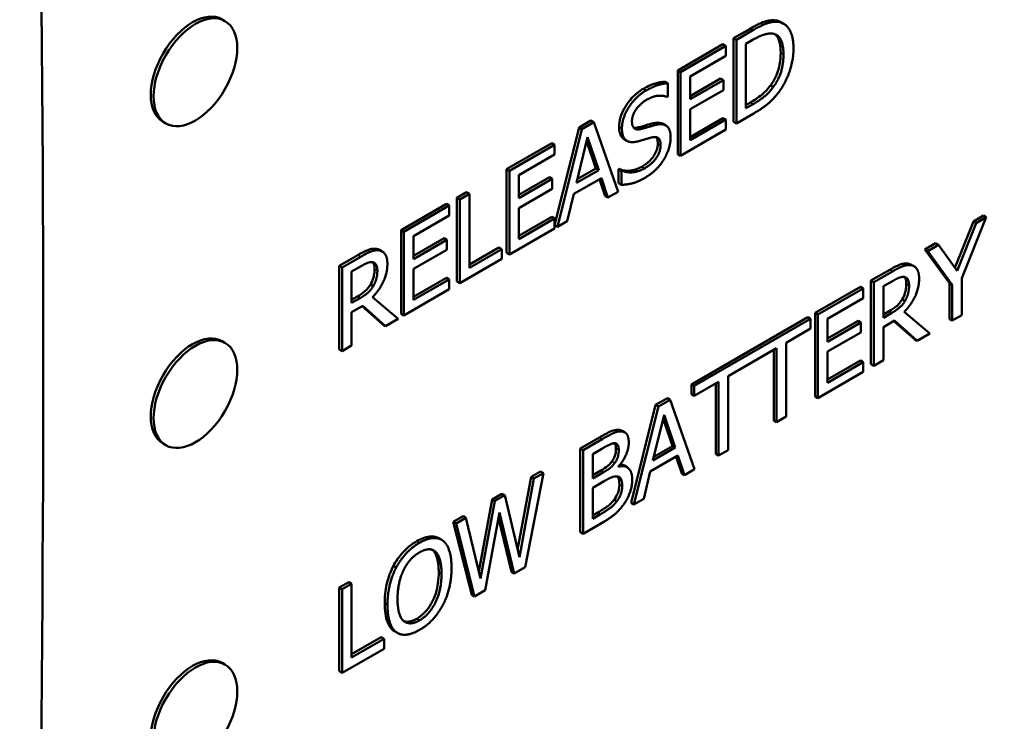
# Model space of a CAD drawing. Header units: millimetres. Extents: x 15 to 430, y 13 to 300.
# Tile 8 of 11: x 345 to 363, y 152 to 166. Entities that reach past the tile are written whole.
import ezdxf

# ---------------------------------------------------------------- set-up
doc = ezdxf.new("R2010")
doc.units = ezdxf.units.MM
doc.header["$LTSCALE"] = 1.5
doc.layers.add('Visible (ISO)', color=7, linetype='Continuous', lineweight=50)
doc.layers.add('Visible Narrow (ISO)', color=7, linetype='Continuous', lineweight=35)

msp = doc.modelspace()

# ---------------------------------------------------------------- linework, layer by layer
at = {"layer": 'Visible (ISO)'}
for p, q in [((348.451, 165.757), (348.504, 165.726)), ((359.085, 165.705), (359.138, 165.675)), ((358.184, 165.399), (358.498, 165.58)), ((358.552, 165.55), (358.238, 165.369)), ((357.121, 164.785), (357.983, 165.283)), ((357.983, 165.283), (358.036, 165.252)), ((358.184, 165.399), (358.238, 165.369)), ((358.184, 163.807), (358.184, 165.399)), ((358.238, 165.369), (358.238, 163.776)), ((358.421, 165.291), (358.56, 165.372)), ((358.421, 164.065), (358.421, 165.291)), ((358.036, 165.252), (357.174, 164.754)), ((358.036, 165.064), (358.036, 165.252)), ((357.357, 164.672), (358.036, 165.064)), ((357.121, 164.785), (357.174, 164.754)), ((357.121, 163.193), (357.121, 164.785)), ((357.174, 164.754), (357.174, 163.162)), ((356.88, 164.571), (356.934, 164.541)), ((356.934, 164.288), (356.934, 164.541)), ((357.357, 164.236), (357.357, 164.672)), ((357.357, 164.297), (357.938, 164.632)), ((357.991, 164.602), (357.357, 164.236)), ((357.938, 164.632), (357.991, 164.602)), ((357.991, 164.413), (357.991, 164.602)), ((357.357, 164.047), (357.991, 164.413)), ((358.888, 164.502), (358.941, 164.472)), ((356.92, 164.28), (356.934, 164.288)), ((358.421, 164.127), (358.507, 164.177)), ((357.357, 163.456), (357.357, 164.047)), ((358.56, 164.146), (358.421, 164.065)), ((347.326, 163.808), (347.379, 163.778)), ((355.244, 163.701), (355.469, 163.832)), ((355.522, 163.801), (355.297, 163.671)), ((355.469, 163.832), (355.522, 163.801)), ((355.987, 162.477), (355.522, 163.801)), ((357.357, 163.518), (357.983, 163.879)), ((358.036, 163.849), (357.357, 163.456)), ((357.983, 163.879), (358.036, 163.849)), ((358.036, 163.66), (358.036, 163.849)), ((358.184, 163.807), (358.238, 163.776)), ((358.238, 163.776), (358.555, 163.96)), ((354.779, 161.843), (355.244, 163.701)), ((355.297, 163.671), (354.832, 161.81)), ((355.244, 163.701), (355.297, 163.671)), ((356.842, 163.771), (356.895, 163.74)), ((357.174, 163.162), (358.036, 163.66)), ((355.193, 162.644), (355.405, 163.516)), ((355.565, 162.921), (355.387, 163.443)), ((355.405, 163.516), (355.618, 162.89)), ((356.103, 163.475), (356.156, 163.444)), ((353.864, 162.904), (354.726, 163.403)), ((354.779, 163.372), (353.917, 162.874)), ((354.726, 163.403), (354.779, 163.372)), ((354.779, 163.184), (354.779, 163.372)), ((354.1, 162.791), (354.779, 163.184)), ((357.121, 163.193), (357.174, 163.162)), ((353.864, 162.904), (353.917, 162.874)), ((353.864, 161.312), (353.864, 162.904)), ((353.917, 162.874), (353.917, 161.282)), ((355.618, 162.89), (355.193, 162.644)), ((355.21, 162.715), (355.565, 162.921)), ((355.565, 162.921), (355.618, 162.89)), ((355.997, 162.905), (356.01, 162.913)), ((355.997, 162.905), (356.05, 162.875)), ((355.997, 162.639), (355.997, 162.905)), ((356.01, 162.913), (356.063, 162.882)), ((356.063, 162.882), (356.05, 162.875)), ((356.05, 162.875), (356.05, 162.609)), ((354.1, 162.355), (354.1, 162.791)), ((354.1, 162.416), (354.68, 162.752)), ((354.733, 162.721), (354.1, 162.355)), ((354.68, 162.752), (354.733, 162.721)), ((354.733, 162.533), (354.733, 162.721)), ((355.142, 162.435), (355.669, 162.738)), ((355.741, 162.396), (355.633, 162.718)), ((355.669, 162.738), (355.794, 162.366)), ((354.1, 162.167), (354.733, 162.533)), ((355.794, 162.366), (355.987, 162.477)), ((355.997, 162.639), (356.05, 162.609)), ((352.92, 162.36), (353.104, 162.466)), ((352.92, 162.36), (352.973, 162.329)), ((352.92, 160.768), (352.92, 162.36)), ((353.157, 162.435), (352.973, 162.329)), ((352.973, 162.329), (352.973, 160.737)), ((353.104, 162.466), (353.157, 162.435)), ((353.157, 161.031), (353.157, 162.435)), ((355.017, 161.917), (355.142, 162.435)), ((355.741, 162.396), (355.794, 162.366)), ((351.857, 161.746), (352.719, 162.244)), ((352.772, 162.213), (351.91, 161.715)), ((352.719, 162.244), (352.772, 162.213)), ((352.772, 162.025), (352.772, 162.213)), ((354.1, 161.576), (354.1, 162.167)), ((352.093, 161.633), (352.772, 162.025)), ((354.1, 161.637), (354.726, 161.999)), ((354.779, 161.968), (354.1, 161.576)), ((354.726, 161.999), (354.779, 161.968)), ((354.779, 161.78), (354.779, 161.968)), ((354.832, 161.81), (355.017, 161.917)), ((362.397, 161.028), (362.748, 161.91)), ((362.529, 160.835), (362.995, 161.992)), ((362.748, 161.91), (362.942, 162.022)), ((362.748, 161.91), (362.801, 161.88)), ((362.995, 161.992), (362.801, 161.88)), ((362.942, 162.022), (362.995, 161.992)), ((351.857, 161.746), (351.91, 161.715)), ((351.857, 160.154), (351.857, 161.746)), ((353.917, 161.282), (354.779, 161.78)), ((354.779, 161.84), (354.832, 161.81)), ((362.801, 161.88), (362.439, 160.97)), ((351.91, 161.715), (351.91, 160.123)), ((352.093, 161.197), (352.093, 161.633)), ((352.093, 161.258), (352.674, 161.593)), ((352.727, 161.562), (352.093, 161.197)), ((352.674, 161.593), (352.727, 161.562)), ((352.727, 161.374), (352.727, 161.562)), ((351.446, 161.37), (351.499, 161.339)), ((352.093, 161.008), (352.727, 161.374)), ((353.157, 161.093), (353.719, 161.417)), ((353.772, 161.387), (353.157, 161.031)), ((353.719, 161.417), (353.772, 161.387)), ((353.772, 161.198), (353.772, 161.387)), ((361.827, 161.379), (362.031, 161.496)), ((361.827, 161.379), (361.88, 161.348)), ((362.293, 160.738), (361.827, 161.379)), ((362.084, 161.465), (361.88, 161.348)), ((361.88, 161.348), (362.346, 160.707)), ((362.031, 161.496), (362.084, 161.465)), ((362.439, 160.97), (362.084, 161.465)), ((350.68, 161.067), (351.035, 161.272)), ((351.088, 161.241), (350.733, 161.036)), ((352.973, 160.737), (353.772, 161.198)), ((353.864, 161.312), (353.917, 161.282)), ((350.68, 161.067), (350.733, 161.036)), ((350.68, 159.474), (350.68, 161.067)), ((350.733, 161.036), (350.733, 159.444)), ((350.916, 160.958), (351.099, 161.064)), ((352.093, 160.417), (352.093, 161.008)), ((360.8, 160.786), (361.156, 160.991)), ((361.566, 161.089), (361.619, 161.058)), ((350.916, 160.36), (350.916, 160.958)), ((352.093, 160.478), (352.719, 160.84)), ((352.772, 160.809), (352.093, 160.417)), ((352.719, 160.84), (352.772, 160.809)), ((352.772, 160.621), (352.772, 160.809)), ((360.8, 160.786), (360.853, 160.755)), ((360.8, 159.194), (360.8, 160.786)), ((361.209, 160.96), (360.853, 160.755)), ((362.529, 160.131), (362.529, 160.835)), ((351.273, 160.71), (351.326, 160.679)), ((351.91, 160.123), (352.772, 160.621)), ((352.92, 160.768), (352.973, 160.737)), ((359.737, 160.172), (360.599, 160.67)), ((360.652, 160.639), (359.79, 160.141)), ((360.599, 160.67), (360.652, 160.639)), ((360.652, 160.451), (360.652, 160.639)), ((360.853, 160.755), (360.853, 159.163)), ((361.037, 160.678), (361.219, 160.783)), ((361.037, 160.079), (361.037, 160.678)), ((362.293, 160.738), (362.346, 160.707)), ((362.293, 160.055), (362.293, 160.738)), ((362.346, 160.707), (362.346, 160.025)), ((350.916, 160.421), (351.024, 160.483)), ((351.077, 160.453), (350.916, 160.36)), ((351.8, 160.06), (351.31, 160.469)), ((359.973, 160.058), (360.652, 160.451)), ((361.394, 160.429), (361.447, 160.398)), ((350.916, 160.183), (351.126, 160.304)), ((351.509, 159.953), (351.116, 160.298)), ((351.126, 160.304), (351.562, 159.922)), ((350.916, 159.55), (350.916, 160.183)), ((351.562, 159.922), (351.8, 160.06)), ((351.857, 160.154), (351.91, 160.123)), ((357.381, 158.812), (359.597, 160.091)), ((359.65, 160.06), (357.434, 158.781)), ((359.597, 160.091), (359.65, 160.06)), ((359.65, 159.872), (359.65, 160.06)), ((359.737, 160.172), (359.79, 160.141)), ((359.737, 158.579), (359.737, 160.172)), ((359.79, 160.141), (359.79, 158.549)), ((359.973, 159.622), (359.973, 160.058)), ((361.037, 160.14), (361.144, 160.203)), ((361.197, 160.172), (361.037, 160.079)), ((361.92, 159.779), (361.43, 160.189)), ((362.293, 160.055), (362.346, 160.025)), ((362.346, 160.025), (362.529, 160.131)), ((351.509, 159.953), (351.562, 159.922)), ((359.187, 159.605), (359.65, 159.872)), ((359.973, 159.683), (360.553, 160.019)), ((360.606, 159.988), (359.973, 159.622)), ((360.553, 160.019), (360.606, 159.988)), ((360.606, 159.8), (360.606, 159.988)), ((361.037, 159.902), (361.247, 160.024)), ((361.037, 159.269), (361.037, 159.902)), ((361.629, 159.672), (361.236, 160.017)), ((361.247, 160.024), (361.682, 159.642)), ((359.973, 159.434), (360.606, 159.8)), ((361.629, 159.672), (361.682, 159.642)), ((361.682, 159.642), (361.92, 159.779)), ((348.451, 159.633), (348.504, 159.603)), ((350.68, 159.474), (350.733, 159.444)), ((350.733, 159.444), (350.916, 159.55)), ((358.08, 158.966), (359.004, 159.499)), ((359.004, 159.499), (359.004, 158.095)), ((359.187, 158.201), (359.187, 159.605)), ((358.951, 158.126), (358.951, 159.468)), ((359.973, 158.843), (359.973, 159.434)), ((359.973, 158.904), (360.599, 159.266)), ((360.652, 159.235), (359.973, 158.843)), ((360.599, 159.266), (360.652, 159.235)), ((360.652, 159.047), (360.652, 159.235)), ((360.8, 159.194), (360.853, 159.163)), ((360.853, 159.163), (361.037, 159.269)), ((358.08, 157.562), (358.08, 158.966)), ((359.79, 158.549), (360.652, 159.047)), ((357.381, 158.812), (357.434, 158.781)), ((357.381, 158.623), (357.381, 158.812)), ((357.434, 158.593), (357.897, 158.86)), ((357.434, 158.781), (357.434, 158.593)), ((357.844, 157.487), (357.844, 158.829)), ((357.897, 158.86), (357.897, 157.456)), ((356.701, 158.419), (356.926, 158.549)), ((356.926, 158.549), (356.979, 158.518)), ((357.381, 158.623), (357.434, 158.593)), ((359.737, 158.579), (359.79, 158.549)), ((356.236, 156.558), (356.701, 158.419)), ((356.754, 158.388), (356.289, 156.528)), ((356.701, 158.419), (356.754, 158.388)), ((356.979, 158.518), (356.754, 158.388)), ((357.444, 157.195), (356.979, 158.518)), ((356.65, 157.362), (356.862, 158.234)), ((356.862, 158.234), (357.075, 157.608)), ((359.004, 158.095), (359.187, 158.201)), ((357.022, 157.638), (356.844, 158.161)), ((358.951, 158.126), (359.004, 158.095)), ((355.267, 157.591), (355.632, 157.802)), ((355.994, 157.947), (356.047, 157.916)), ((356.064, 157.929), (356.117, 157.898)), ((347.326, 157.685), (347.379, 157.654)), ((355.685, 157.771), (355.32, 157.56)), ((357.075, 157.608), (356.65, 157.362)), ((356.667, 157.433), (357.022, 157.638)), ((357.022, 157.638), (357.075, 157.608)), ((355.267, 157.591), (355.32, 157.56)), ((355.267, 155.999), (355.267, 157.591)), ((355.32, 157.56), (355.32, 155.968)), ((355.503, 157.486), (355.679, 157.587)), ((355.503, 157.02), (355.503, 157.486)), ((356.599, 157.152), (357.126, 157.456)), ((357.198, 157.114), (357.09, 157.435)), ((357.126, 157.456), (357.251, 157.083)), ((357.844, 157.487), (357.897, 157.456)), ((357.897, 157.456), (358.08, 157.562)), ((355.997, 157.244), (355.997, 157.252)), ((356.107, 157.265), (356.16, 157.234)), ((354.075, 155.665), (354.331, 157.05)), ((354.217, 155.332), (354.564, 157.124)), ((354.331, 157.05), (354.511, 157.154)), ((354.331, 157.05), (354.384, 157.02)), ((354.564, 157.124), (354.384, 157.02)), ((354.511, 157.154), (354.564, 157.124)), ((355.503, 157.081), (355.658, 157.17)), ((355.711, 157.14), (355.503, 157.02)), ((356.474, 156.635), (356.599, 157.152)), ((357.198, 157.114), (357.251, 157.083)), ((357.251, 157.083), (357.444, 157.195)), ((354.384, 157.02), (354.108, 155.525)), ((355.503, 156.843), (355.711, 156.963)), ((353.591, 156.623), (353.777, 156.731)), ((353.831, 156.7), (353.644, 156.593)), ((353.777, 156.731), (353.831, 156.7)), ((354.108, 155.525), (353.831, 156.7)), ((355.503, 156.255), (355.503, 156.843)), ((353.336, 155.252), (353.591, 156.623)), ((353.644, 156.593), (353.369, 155.114)), ((353.591, 156.623), (353.644, 156.593)), ((355.912, 156.619), (355.965, 156.588)), ((356.236, 156.558), (356.289, 156.528)), ((356.289, 156.528), (356.474, 156.635)), ((352.85, 156.196), (353.039, 156.305)), ((353.039, 156.305), (353.092, 156.274)), ((353.458, 154.893), (353.731, 156.372)), ((353.731, 156.372), (354.012, 155.213)), ((355.503, 156.316), (355.599, 156.371)), ((355.652, 156.34), (355.503, 156.255)), ((352.85, 156.196), (352.903, 156.165)), ((353.202, 154.807), (352.85, 156.196)), ((353.092, 156.274), (352.903, 156.165)), ((352.903, 156.165), (353.255, 154.776)), ((353.369, 155.114), (353.092, 156.274)), ((353.959, 155.243), (353.711, 156.265)), ((355.32, 155.968), (355.716, 156.197)), ((355.267, 155.999), (355.32, 155.968)), ((352.577, 155.883), (352.63, 155.852)), ((351.71, 155.356), (351.763, 155.325)), ((353.959, 155.243), (354.012, 155.213)), ((354.012, 155.213), (354.217, 155.332)), ((350.68, 154.943), (350.863, 155.049)), ((350.916, 155.018), (350.733, 154.912)), ((350.863, 155.049), (350.916, 155.018)), ((350.916, 153.614), (350.916, 155.018)), ((350.68, 154.943), (350.733, 154.912)), ((350.68, 153.351), (350.68, 154.943)), ((350.733, 154.912), (350.733, 153.32)), ((353.202, 154.807), (353.255, 154.776)), ((353.255, 154.776), (353.458, 154.893)), ((351.734, 154.112), (351.787, 154.081)), ((350.916, 153.675), (351.479, 154)), ((351.532, 153.97), (350.916, 153.614)), ((351.479, 154), (351.532, 153.97)), ((351.532, 153.781), (351.532, 153.97)), ((350.733, 153.32), (351.532, 153.781)), ((348.451, 153.509), (348.504, 153.479)), ((350.68, 153.351), (350.733, 153.32))]:
    msp.add_line(p, q, dxfattribs=at)
for centre, major_axis, ratio, start_param, end_param in [((-87.398, 456.772), (294.377, -603.405), 0.524987, 0.776544, 0.864688), ((347.889, 164.783), (-0.563, -0.974), 0.57735, 3.141593, 6.283185), ((347.889, 158.659), (-0.563, -0.974), 0.57735, 3.141593, 6.283185), ((347.889, 152.535), (-0.563, -0.974), 0.57735, 3.141593, 6.283185)]:
    msp.add_ellipse(centre, major_axis=major_axis, ratio=ratio, start_param=start_param, end_param=end_param, dxfattribs=at)
for centre in [(347.942, 164.752), (347.942, 158.628), (347.942, 152.505)]:
    msp.add_ellipse(centre, major_axis=(0.563, 0.974), ratio=0.57735, dxfattribs=at)
for points, knots in [([(345.516, 132.702), (345.727, 131.898), (345.971, 131.147), (346.695, 129.31), (347.229, 128.305), (348.369, 126.694), (348.952, 126.051), (350.137, 125.045), (350.724, 124.657), (352.467, 123.79), (353.685, 123.513), (356.12, 123.471), (357.332, 123.708), (359.801, 124.605), (361.048, 125.315), (363.538, 127.164), (364.768, 128.343), (366.572, 130.437), (367.199, 131.245), (368.461, 133.035), (369.09, 134.025), (370.358, 136.225), (370.987, 137.446), (372.257, 140.182), (372.88, 141.711), (374.134, 145.183), (374.733, 147.14), (375.948, 151.734), (376.495, 154.359), (377.577, 160.58), (377.98, 164.031), (378.508, 170.019), (378.631, 172.555), (378.803, 178.61), (378.678, 180.448), (378.589, 181.436), (378.576, 181.561), (378.566, 181.656)], [1.103138, 1.103138, 1.103138, 1.103138, 1.138604, 1.138604, 1.196153, 1.196153, 1.244703, 1.244703, 1.286303, 1.286303, 1.362589, 1.362589, 1.440443, 1.440443, 1.528282, 1.528282, 1.625088, 1.625088, 1.68002, 1.68002, 1.740577, 1.740577, 1.809264, 1.809264, 1.889958, 1.889958, 1.989604, 1.989604, 2.124917, 2.124917, 2.324917, 2.324917, 2.524917, 2.524917, 2.924917, 2.924917, 3, 3, 3, 3]), ([(349.616, 134.937), (349.779, 134.131), (349.974, 133.407), (350.478, 131.909), (350.805, 131.196), (351.479, 130.046), (351.824, 129.6), (352.905, 128.503), (353.613, 128.168), (354.811, 127.975), (355.25, 127.973), (356.444, 128.146), (357.244, 128.418), (358.844, 129.276), (359.632, 129.826), (361.275, 131.244), (362.13, 132.134), (363.934, 134.35), (364.871, 135.725), (366.297, 138.186), (366.827, 139.199), (367.919, 141.501), (368.468, 142.805), (369.595, 145.81), (370.147, 147.528), (371.289, 151.611), (371.821, 153.988), (372.932, 159.895), (373.368, 163.314), (373.949, 169.308), (374.094, 171.884), (374.239, 176.012), (374.24, 177.565), (374.192, 180.297), (374.131, 180.8), (374.091, 181.181)], [1.08409, 1.08409, 1.08409, 1.08409, 1.124164, 1.124164, 1.177293, 1.177293, 1.228301, 1.228301, 1.337079, 1.337079, 1.394143, 1.394143, 1.479844, 1.479844, 1.556598, 1.556598, 1.640001, 1.640001, 1.738842, 1.738842, 1.802273, 1.802273, 1.877781, 1.877781, 1.97185, 1.97185, 2.099812, 2.099812, 2.299812, 2.299812, 2.499812, 2.499812, 2.699812, 2.699812, 3, 3, 3, 3]), ([(358.498, 165.58), (358.684, 165.688), (358.768, 165.713), (358.87, 165.741), (358.935, 165.75), (358.992, 165.739)], [0, 0, 0, 0, 0.1049901, 0.1049901, 0.3033625, 0.3033625, 0.3033625, 0.3033625]), ([(359.081, 165.122), (359.081, 165.219), (359.069, 165.313), (359.021, 165.422), (359, 165.452), (358.972, 165.475)], [0, 0, 0, 0, 0.04775632, 0.04775632, 0.07220424, 0.07220424, 0.07220424, 0.07220424]), ([(358.888, 164.502), (358.933, 164.563), (358.97, 164.628), (359.034, 164.775), (359.051, 164.844), (359.075, 164.973), (359.081, 165.05), (359.081, 165.122)], [0, 0, 0, 0, 0.0304497, 0.0304497, 0.0650314, 0.0650314, 0.1176487, 0.1176487, 0.1176487, 0.1176487]), ([(356.47, 164.438), (356.572, 164.496), (356.645, 164.524), (356.756, 164.559), (356.82, 164.571), (356.88, 164.571)], [0, 0, 0, 0, 0.0573548, 0.0573548, 0.1434246, 0.1434246, 0.1434246, 0.1434246]), ([(356.007, 163.715), (356.007, 163.771), (356.015, 163.831), (356.051, 163.952), (356.077, 164.01), (356.136, 164.116), (356.18, 164.185), (356.278, 164.293), (356.314, 164.326), (356.39, 164.388), (356.43, 164.415), (356.47, 164.438)], [0, 0, 0, 0, 0.0275941, 0.0275941, 0.0533448, 0.0533448, 0.0764298, 0.0764298, 0.0885984, 0.0885984, 0.1017521, 0.1017521, 0.1017521, 0.1017521]), ([(358.507, 164.177), (358.578, 164.217), (358.652, 164.266), (358.737, 164.336), (358.77, 164.363), (358.837, 164.436), (358.864, 164.468), (358.888, 164.502)], [0, 0, 0, 0, 0.03986386, 0.03986386, 0.0488298, 0.0488298, 0.05520337, 0.05520337, 0.05520337, 0.05520337]), ([(356.66, 163.783), (356.714, 163.795), (356.768, 163.798), (356.822, 163.781), (356.831, 163.777), (356.842, 163.771)], [0, 0, 0, 0, 0.03196055, 0.03196055, 0.03839055, 0.03839055, 0.03839055, 0.03839055]), ([(356.096, 163.479), (356.067, 163.498), (356.046, 163.527), (356.022, 163.585), (356.007, 163.629), (356.007, 163.715)], [0, 0, 0, 0, 0.02391181, 0.02391181, 0.03806814, 0.03806814, 0.03806814, 0.03806814]), ([(356.282, 163.697), (356.289, 163.695), (356.297, 163.694), (356.328, 163.693), (356.353, 163.696), (356.378, 163.703)], [0.045841, 0.045841, 0.045841, 0.045841, 0.05415089, 0.05415089, 0.07779227, 0.07779227, 0.07779227, 0.07779227]), ([(356.378, 163.703), (356.436, 163.719), (356.505, 163.74), (356.565, 163.758), (356.616, 163.772), (356.66, 163.783)], [0, 0, 0, 0, 0.0342197, 0.0342197, 0.1350155, 0.1350155, 0.1350155, 0.1350155]), ([(356.743, 163.395), (356.743, 163.431), (356.739, 163.464), (356.723, 163.501), (356.718, 163.509), (356.712, 163.516)], [0, 0, 0, 0, 0.01733781, 0.01733781, 0.02431128, 0.02431128, 0.02431128, 0.02431128]), ([(356.436, 162.952), (356.487, 162.982), (356.542, 163.02), (356.63, 163.106), (356.656, 163.142), (356.695, 163.205), (356.711, 163.239), (356.73, 163.294), (356.735, 163.315), (356.742, 163.356), (356.743, 163.376), (356.743, 163.395)], [0, 0, 0, 0, 0.0290744, 0.0290744, 0.052677, 0.052677, 0.0785803, 0.0785803, 0.0937036, 0.0937036, 0.1097538, 0.1097538, 0.1097538, 0.1097538]), ([(356.01, 162.913), (356.09, 162.873), (356.167, 162.874), (356.285, 162.886), (356.36, 162.908), (356.436, 162.952)], [0, 0, 0, 0, 0.06182, 0.06182, 0.1525481, 0.1525481, 0.1525481, 0.1525481]), ([(351.035, 161.272), (351.102, 161.31), (351.168, 161.346), (351.261, 161.382), (351.287, 161.389), (351.338, 161.395), (351.363, 161.394), (351.386, 161.39)], [0, 0, 0, 0, 0.03747711, 0.03747711, 0.05282819, 0.05282819, 0.06868904, 0.06868904, 0.06868904, 0.06868904]), ([(351.273, 160.71), (351.296, 160.747), (351.313, 160.786), (351.334, 160.851), (351.34, 160.88), (351.35, 160.944), (351.352, 160.975), (351.352, 161.005)], [0, 0, 0, 0, 0.01739314, 0.01739314, 0.02871143, 0.02871143, 0.03996226, 0.03996226, 0.03996226, 0.03996226]), ([(351.352, 161.005), (351.352, 161.045), (351.347, 161.081), (351.33, 161.118), (351.325, 161.127), (351.317, 161.136)], [0, 0, 0, 0, 0.01925959, 0.01925959, 0.02494024, 0.02494024, 0.02494024, 0.02494024]), ([(361.156, 160.991), (361.222, 161.029), (361.289, 161.065), (361.381, 161.101), (361.407, 161.108), (361.458, 161.114), (361.483, 161.114), (361.506, 161.11)], [0, 0, 0, 0, 0.03747711, 0.03747711, 0.05282819, 0.05282819, 0.06868904, 0.06868904, 0.06868904, 0.06868904]), ([(361.472, 160.724), (361.472, 160.764), (361.467, 160.8), (361.45, 160.837), (361.445, 160.847), (361.438, 160.855)], [0, 0, 0, 0, 0.01925959, 0.01925959, 0.02494024, 0.02494024, 0.02494024, 0.02494024]), ([(351.024, 160.483), (351.072, 160.511), (351.12, 160.543), (351.176, 160.59), (351.199, 160.609), (351.243, 160.662), (351.259, 160.685), (351.273, 160.71)], [0, 0, 0, 0, 0.02678482, 0.02678482, 0.03225925, 0.03225925, 0.03606689, 0.03606689, 0.03606689, 0.03606689]), ([(361.394, 160.429), (361.416, 160.466), (361.433, 160.505), (361.454, 160.57), (361.461, 160.599), (361.47, 160.663), (361.472, 160.695), (361.472, 160.724)], [0, 0, 0, 0, 0.01739314, 0.01739314, 0.02871143, 0.02871143, 0.03996226, 0.03996226, 0.03996226, 0.03996226]), ([(361.144, 160.203), (361.192, 160.23), (361.241, 160.262), (361.296, 160.309), (361.319, 160.328), (361.363, 160.381), (361.379, 160.404), (361.394, 160.429)], [0, 0, 0, 0, 0.02678482, 0.02678482, 0.03225925, 0.03225925, 0.03606689, 0.03606689, 0.03606689, 0.03606689]), ([(355.632, 157.802), (355.706, 157.845), (355.78, 157.887), (355.903, 157.94), (355.95, 157.949), (355.994, 157.947)], [0, 0, 0, 0, 0.04175641, 0.04175641, 0.07019774, 0.07019774, 0.07019774, 0.07019774]), ([(355.946, 157.595), (355.946, 157.627), (355.942, 157.656), (355.93, 157.683), (355.929, 157.687), (355.926, 157.69)], [0, 0, 0, 0, 0.01557756, 0.01557756, 0.01782685, 0.01782685, 0.01782685, 0.01782685]), ([(355.869, 157.345), (355.887, 157.368), (355.902, 157.392), (355.921, 157.435), (355.93, 157.458), (355.944, 157.526), (355.946, 157.562), (355.946, 157.595)], [0, 0, 0, 0, 0.01158686, 0.01158686, 0.01903546, 0.01903546, 0.02754006, 0.02754006, 0.02754006, 0.02754006]), ([(355.658, 157.17), (355.71, 157.2), (355.755, 157.229), (355.804, 157.27), (355.832, 157.297), (355.869, 157.345)], [0, 0, 0, 0, 0.02921607, 0.02921607, 0.04813291, 0.04813291, 0.04813291, 0.04813291]), ([(356.025, 157.286), (356.043, 157.285), (356.06, 157.283), (356.087, 157.274), (356.097, 157.27), (356.107, 157.265)], [0.01658018, 0.01658018, 0.01658018, 0.01658018, 0.02791282, 0.02791282, 0.03591398, 0.03591398, 0.03591398, 0.03591398]), ([(356.011, 156.908), (356.011, 156.959), (356.006, 157.006), (355.989, 157.045), (355.985, 157.051), (355.98, 157.058)], [0, 0, 0, 0, 0.02471255, 0.02471255, 0.0287551, 0.0287551, 0.0287551, 0.0287551]), ([(355.912, 156.619), (355.938, 156.656), (355.962, 156.696), (355.989, 156.761), (355.997, 156.787), (356.009, 156.849), (356.011, 156.88), (356.011, 156.908)], [0, 0, 0, 0, 0.01838347, 0.01838347, 0.0287941, 0.0287941, 0.03934696, 0.03934696, 0.03934696, 0.03934696]), ([(355.599, 156.371), (355.664, 156.409), (355.734, 156.452), (355.801, 156.503), (355.825, 156.522), (355.874, 156.572), (355.894, 156.595), (355.912, 156.619)], [0, 0, 0, 0, 0.03691972, 0.03691972, 0.04495447, 0.04495447, 0.05061101, 0.05061101, 0.05061101, 0.05061101]), ([(352.154, 155.827), (352.238, 155.876), (352.321, 155.909), (352.428, 155.919), (352.467, 155.92), (352.533, 155.904), (352.556, 155.895), (352.577, 155.883)], [0, 0, 0, 0, 0.04773445, 0.04773445, 0.06519587, 0.06519587, 0.07563122, 0.07563122, 0.07563122, 0.07563122]), ([(351.71, 155.356), (351.757, 155.444), (351.812, 155.525), (351.918, 155.645), (351.961, 155.687), (352.055, 155.765), (352.104, 155.799), (352.154, 155.827)], [0, 0, 0, 0, 0.04011822, 0.04011822, 0.06626804, 0.06626804, 0.09408137, 0.09408137, 0.09408137, 0.09408137]), ([(352.573, 155.24), (352.573, 155.333), (352.565, 155.425), (352.532, 155.542), (352.509, 155.611), (352.46, 155.656)], [0, 0, 0, 0, 0.04567361, 0.04567361, 0.06927806, 0.06927806, 0.06927806, 0.06927806]), ([(351.545, 154.646), (351.545, 154.827), (351.571, 154.955), (351.615, 155.134), (351.654, 155.246), (351.71, 155.356)], [0, 0, 0, 0, 0.0885507, 0.0885507, 0.232154, 0.232154, 0.232154, 0.232154]), ([(352.155, 154.352), (352.208, 154.383), (352.261, 154.423), (352.353, 154.52), (352.391, 154.571), (352.45, 154.672), (352.485, 154.739), (352.536, 154.898), (352.549, 154.963), (352.569, 155.099), (352.573, 155.171), (352.573, 155.24)], [0, 0, 0, 0, 0.0301781, 0.0301781, 0.0564154, 0.0564154, 0.0768962, 0.0768962, 0.0911634, 0.0911634, 0.1078663, 0.1078663, 0.1078663, 0.1078663]), ([(351.709, 154.128), (351.662, 154.164), (351.627, 154.216), (351.56, 154.382), (351.545, 154.51), (351.545, 154.646)], [0, 0, 0, 0, 0.0407723, 0.0407723, 0.1072593, 0.1072593, 0.1072593, 0.1072593]), ([(351.91, 154.306), (351.933, 154.297), (351.957, 154.293), (352.01, 154.295), (352.037, 154.301), (352.095, 154.32), (352.125, 154.334), (352.155, 154.352)], [0.09384386, 0.09384386, 0.09384386, 0.09384386, 0.10802843, 0.10802843, 0.12161888, 0.12161888, 0.13606701, 0.13606701, 0.13606701, 0.13606701])]:
    msp.add_open_spline(points, degree=3, knots=knots, dxfattribs=at)
for points, degree in [([(359.045, 165.709), (358.967, 165.723), (358.746, 165.662), (358.552, 165.55)], 2), ([(358.992, 165.739), (359.026, 165.733), (359.057, 165.722), (359.085, 165.705)], 3), ([(359.325, 165.199), (359.325, 165.431), (359.178, 165.683), (359.045, 165.709)], 2), ([(358.56, 165.372), (358.684, 165.443), (358.851, 165.494), (358.925, 165.487)], 2), ([(358.925, 165.487), (359.029, 165.473), (359.134, 165.274), (359.134, 165.091)], 2), ([(359.043, 164.369), (359.172, 164.542), (359.325, 164.981), (359.325, 165.199)], 2), ([(359.134, 165.091), (359.134, 164.905), (359.038, 164.602), (358.941, 164.472)], 2), ([(356.934, 164.541), (356.845, 164.54), (356.64, 164.474), (356.523, 164.407)], 2), ([(356.523, 164.407), (356.321, 164.291), (356.06, 163.878), (356.06, 163.684)], 2), ([(358.555, 163.96), (358.722, 164.056), (358.938, 164.233), (359.043, 164.369)], 2), ([(358.941, 164.472), (358.867, 164.368), (358.682, 164.216), (358.56, 164.146)], 2), ([(356.251, 163.816), (356.251, 163.929), (356.408, 164.158), (356.536, 164.231)], 2), ([(356.536, 164.231), (356.649, 164.296), (356.854, 164.312), (356.92, 164.28)], 2), ([(356.431, 163.673), (356.344, 163.649), (356.251, 163.716), (356.251, 163.816)], 2), ([(356.06, 163.684), (356.06, 163.591), (356.107, 163.476), (356.149, 163.448)], 2), ([(356.713, 163.752), (356.658, 163.739), (356.489, 163.688), (356.431, 163.673)], 2), ([(356.987, 163.509), (356.987, 163.657), (356.855, 163.783), (356.713, 163.752)], 2), ([(356.103, 163.475), (356.1, 163.476), (356.098, 163.477), (356.096, 163.479)], 3), ([(356.149, 163.448), (356.193, 163.42), (356.306, 163.42), (356.377, 163.439)], 2), ([(356.377, 163.439), (356.456, 163.462), (356.563, 163.494), (356.626, 163.511)], 2), ([(356.626, 163.511), (356.715, 163.532), (356.796, 163.46), (356.796, 163.365)], 2), ([(356.862, 163.098), (356.921, 163.196), (356.987, 163.414), (356.987, 163.509)], 2), ([(356.796, 163.365), (356.796, 163.245), (356.641, 163.009), (356.489, 162.922)], 2), ([(356.502, 162.746), (356.628, 162.819), (356.796, 162.991), (356.862, 163.098)], 2), ([(356.489, 162.922), (356.383, 162.86), (356.154, 162.836), (356.063, 162.882)], 2), ([(356.05, 162.609), (356.142, 162.611), (356.352, 162.66), (356.502, 162.746)], 2), ([(351.439, 161.36), (351.367, 161.372), (351.207, 161.309), (351.088, 161.241)], 2), ([(351.386, 161.39), (351.408, 161.387), (351.428, 161.38), (351.446, 161.37)], 3), ([(351.596, 161.102), (351.596, 161.227), (351.512, 161.348), (351.439, 161.36)], 2), ([(351.099, 161.064), (351.174, 161.108), (351.278, 161.143), (351.318, 161.136)], 2), ([(351.31, 160.469), (351.442, 160.602), (351.596, 160.928), (351.596, 161.102)], 2), ([(351.318, 161.136), (351.362, 161.127), (351.405, 161.044), (351.405, 160.975)], 2), ([(351.405, 160.975), (351.405, 160.892), (351.367, 160.746), (351.326, 160.679)], 2), ([(361.56, 161.079), (361.487, 161.091), (361.327, 161.029), (361.209, 160.96)], 2), ([(361.506, 161.11), (361.528, 161.106), (361.548, 161.099), (361.566, 161.089)], 3), ([(361.716, 160.821), (361.716, 160.946), (361.632, 161.067), (361.56, 161.079)], 2), ([(361.219, 160.783), (361.295, 160.827), (361.399, 160.862), (361.438, 160.855)], 2), ([(361.43, 160.189), (361.562, 160.322), (361.716, 160.647), (361.716, 160.821)], 2), ([(361.438, 160.855), (361.482, 160.846), (361.525, 160.763), (361.525, 160.694)], 2), ([(351.326, 160.679), (351.283, 160.604), (351.157, 160.499), (351.077, 160.453)], 2), ([(361.525, 160.694), (361.525, 160.611), (361.487, 160.465), (361.447, 160.398)], 2), ([(361.447, 160.398), (361.403, 160.323), (361.277, 160.218), (361.197, 160.172)], 2), ([(356.047, 157.916), (355.98, 157.92), (355.833, 157.857), (355.685, 157.771)], 2), ([(355.994, 157.947), (356.02, 157.946), (356.043, 157.941), (356.064, 157.929)], 3), ([(356.19, 157.704), (356.19, 157.805), (356.122, 157.914), (356.047, 157.916)], 2), ([(355.679, 157.587), (355.776, 157.643), (355.884, 157.693), (355.929, 157.69)], 2), ([(355.929, 157.69), (355.966, 157.687), (355.999, 157.621), (355.999, 157.564)], 2), ([(355.997, 157.252), (356.088, 157.355), (356.19, 157.592), (356.19, 157.704)], 2), ([(355.999, 157.564), (355.999, 157.489), (355.965, 157.37), (355.922, 157.315)], 2), ([(355.922, 157.315), (355.879, 157.257), (355.797, 157.189), (355.711, 157.14)], 2), ([(356.255, 156.997), (356.255, 157.149), (356.12, 157.277), (355.997, 157.244)], 2), ([(355.711, 156.963), (355.806, 157.018), (355.909, 157.062), (355.952, 157.061)], 2), ([(355.952, 157.061), (356.019, 157.059), (356.064, 156.968), (356.064, 156.878)], 2), ([(356.064, 156.878), (356.064, 156.794), (356.016, 156.66), (355.965, 156.588)], 2), ([(356.112, 156.555), (356.177, 156.651), (356.255, 156.879), (356.255, 156.997)], 2), ([(355.965, 156.588), (355.911, 156.516), (355.773, 156.41), (355.652, 156.34)], 2), ([(355.716, 156.197), (355.856, 156.278), (356.034, 156.44), (356.112, 156.555)], 2), ([(352.207, 155.797), (352.068, 155.717), (351.844, 155.477), (351.763, 155.325)], 2), ([(352.652, 155.838), (352.573, 155.895), (352.348, 155.878), (352.207, 155.797)], 2), ([(352.817, 155.319), (352.817, 155.518), (352.73, 155.777), (352.652, 155.838)], 2), ([(351.902, 155.272), (351.959, 155.39), (352.109, 155.557), (352.208, 155.614)], 2), ([(352.208, 155.614), (352.304, 155.67), (352.458, 155.676), (352.513, 155.625)], 2), ([(352.46, 155.656), (352.457, 155.658), (352.455, 155.66), (352.452, 155.663)], 3), ([(352.513, 155.625), (352.567, 155.576), (352.626, 155.366), (352.626, 155.209)], 2), ([(351.763, 155.325), (351.684, 155.17), (351.598, 154.815), (351.598, 154.615)], 2), ([(351.789, 154.726), (351.789, 154.881), (351.847, 155.159), (351.902, 155.272)], 2), ([(352.626, 155.209), (352.626, 154.895), (352.399, 154.432), (352.208, 154.321)], 2), ([(352.652, 154.611), (352.732, 154.763), (352.817, 155.126), (352.817, 155.319)], 2), ([(351.598, 154.615), (351.598, 154.419), (351.683, 154.157), (351.762, 154.097)], 2), ([(352.208, 154.321), (352.017, 154.211), (351.789, 154.412), (351.789, 154.726)], 2), ([(352.207, 154.137), (352.342, 154.215), (352.567, 154.451), (352.652, 154.611)], 2), ([(351.734, 154.112), (351.726, 154.117), (351.717, 154.122), (351.709, 154.128)], 3), ([(351.762, 154.097), (351.844, 154.037), (352.067, 154.057), (352.207, 154.137)], 2)]:
    msp.add_open_spline(points, degree=degree, dxfattribs=at)
at = {"layer": 'Visible Narrow (ISO)'}
for p, q in [((358.992, 165.739), (359.045, 165.709)), ((358.498, 165.58), (358.552, 165.55)), ((359.081, 165.122), (359.134, 165.091)), ((356.47, 164.438), (356.523, 164.407)), ((358.507, 164.177), (358.56, 164.146)), ((356.007, 163.715), (356.06, 163.684)), ((356.378, 163.703), (356.431, 163.673)), ((356.66, 163.783), (356.713, 163.752)), ((356.096, 163.479), (356.149, 163.448)), ((356.743, 163.395), (356.796, 163.365)), ((356.436, 162.952), (356.489, 162.922)), ((351.386, 161.39), (351.439, 161.36)), ((351.035, 161.272), (351.088, 161.241)), ((351.352, 161.005), (351.405, 160.975)), ((361.156, 160.991), (361.209, 160.96)), ((361.506, 161.11), (361.56, 161.079)), ((361.472, 160.724), (361.525, 160.694)), ((351.024, 160.483), (351.077, 160.453)), ((361.144, 160.203), (361.197, 160.172)), ((355.632, 157.802), (355.685, 157.771)), ((355.946, 157.595), (355.999, 157.564)), ((355.869, 157.345), (355.922, 157.315)), ((355.658, 157.17), (355.711, 157.14)), ((356.011, 156.908), (356.064, 156.878)), ((355.599, 156.371), (355.652, 156.34)), ((352.154, 155.827), (352.207, 155.797)), ((352.46, 155.656), (352.513, 155.625)), ((352.573, 155.24), (352.626, 155.209)), ((351.545, 154.646), (351.598, 154.615)), ((352.155, 154.352), (352.208, 154.321)), ((351.709, 154.128), (351.762, 154.097))]:
    msp.add_line(p, q, dxfattribs=at)

doc.saveas('drawing.dxf')
